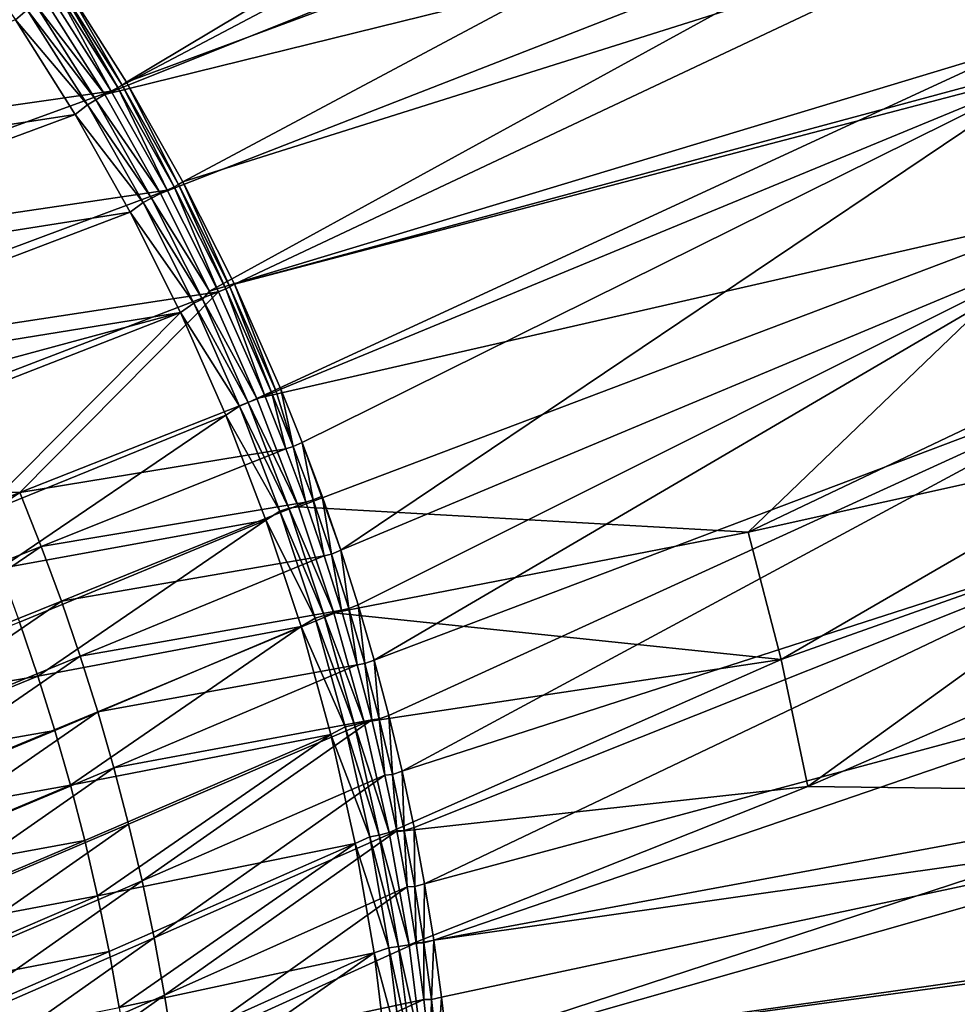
# Model space of a CAD drawing. Header units: metres. Extents: x -900 to 900, y -400 to 400.
# Tile 235 of 249: x 814 to 871, y 217 to 277. Entities that reach past the tile are written whole.
import ezdxf

# ---------------------------------------------------------------- set-up
doc = ezdxf.new("R2010")
doc.units = ezdxf.units.M

msp = doc.modelspace()

# ---------------------------------------------------------------- linework, layer by layer
at = {"layer": 'top'}
for points in [[(820.81073, 272.789337, -32.463894), (817.13324, 278.603821, -32.459595), (864.016663, 298.623444, -3.399924)], [(820.81073, 272.789337, -32.463894), (864.016663, 298.623444, -3.399924), (868.623962, 290.492249, -3.399924)], [(815.884094, 277.801331, -29.861549), (819.514832, 272.042908, -29.865801), (864.093689, 295.533813, -0.803848)], [(864.093689, 295.533813, -0.803848), (819.514832, 272.042908, -29.865801), (866.673462, 290.941956, -0.803848)], [(819.514832, 272.042908, -29.865801), (870.017395, 284.498688, -0.803848), (866.673462, 290.941956, -0.803848)], [(824.199768, 266.802155, -32.467205), (820.81073, 272.789337, -32.463894), (868.623962, 290.492249, -3.399924)], [(824.199768, 266.802155, -32.467205), (868.623962, 290.492249, -3.399924), (872.828491, 282.140686, -3.399924)], [(819.514832, 272.042908, -29.865801), (822.860046, 266.103302, -29.869116), (870.017395, 284.498688, -0.803848)], [(822.860046, 266.103302, -29.869116), (825.802856, 260.232513, -29.871416), (870.017395, 284.498688, -0.803848)], [(870.017395, 284.498688, -0.803848), (825.802856, 260.232513, -29.871416), (874.420105, 274.93988, -0.803848)], [(870.017395, 284.498688, -0.803848), (874.420105, 274.93988, -0.803848), (872.107422, 281.799591, -0.456723)], [(812.302551, 283.58609, -33.535637), (816.237732, 278.007172, -33.523922), (786.258789, 267.410614, -86.06353)], [(810.291565, 281.983398, -32.022514), (814.151367, 276.510223, -31.994404), (814.864502, 277.118073, -30.789059)], [(827.292175, 260.656525, -32.469524), (824.199768, 266.802155, -32.467205), (872.828491, 282.140686, -3.399924)], [(827.292175, 260.656525, -32.469524), (872.828491, 282.140686, -3.399924), (876.485291, 273.91217, -3.399924)], [(819.894226, 272.241241, -33.514404), (816.237732, 278.007172, -33.523922), (816.639038, 278.244476, -32.92234)], [(816.639038, 278.244476, -32.92234), (816.878845, 278.404541, -32.671566), (820.30426, 272.460907, -32.92099)], [(820.30426, 272.460907, -32.92099), (819.894226, 272.241241, -33.514404), (816.639038, 278.244476, -32.92234)], [(816.878845, 278.404541, -32.671566), (817.13324, 278.603821, -32.459595), (820.5495, 272.607788, -32.673447)], [(816.878845, 278.404541, -32.671566), (820.5495, 272.607788, -32.673447), (820.30426, 272.460907, -32.92099)], [(817.13324, 278.603821, -32.459595), (820.81073, 272.789337, -32.463894), (820.5495, 272.607788, -32.673447)], [(816.237732, 278.007172, -33.523922), (819.894226, 272.241241, -33.514404), (786.258789, 267.410614, -86.06353)], [(819.514832, 272.042908, -29.865801), (815.884094, 277.801331, -29.861549), (815.345825, 277.43924, -30.286488)], [(814.864502, 277.118073, -30.789059), (814.151367, 276.510223, -31.994404), (818.481995, 271.422455, -30.782051)], [(818.973938, 271.717194, -30.285915), (815.345825, 277.43924, -30.286488), (814.864502, 277.118073, -30.789059)], [(818.481995, 271.422455, -30.782051), (818.973938, 271.717194, -30.285915), (814.864502, 277.118073, -30.789059)], [(818.973938, 271.717194, -30.285915), (819.514832, 272.042908, -29.865801), (815.345825, 277.43924, -30.286488)], [(817.738281, 270.841949, -31.971643), (814.151367, 276.510223, -31.994404), (784.054077, 265.684509, -84.85125)], [(814.151367, 276.510223, -31.994404), (817.738281, 270.841949, -31.971643), (818.481995, 271.422455, -30.782051)], [(825.802856, 260.232513, -29.871416), (828.644226, 253.807495, -29.872879), (874.420105, 274.93988, -0.803848)], [(874.420105, 274.93988, -0.803848), (828.644226, 253.807495, -29.872879), (878.28363, 265.150696, -0.803848)], [(876.619751, 273.58847, -3.399924), (827.292175, 260.656525, -32.469524), (876.485291, 273.91217, -3.399924)], [(830.080566, 254.367065, -32.470848), (827.292175, 260.656525, -32.469524), (876.619751, 273.58847, -3.399924)], [(831.358643, 251.173111, -32.471138), (830.080566, 254.367065, -32.470848), (876.619751, 273.58847, -3.399924)], [(831.358643, 251.173111, -32.471138), (876.619751, 273.58847, -3.399924), (833.678528, 244.696198, -32.470963)], [(833.678528, 244.696198, -32.470963), (876.619751, 273.58847, -3.399924), (880.22467, 264.190063, -3.399924)], [(823.263306, 266.302399, -33.507084), (819.894226, 272.241241, -33.514404), (820.30426, 272.460907, -32.92099)], [(820.30426, 272.460907, -32.92099), (820.5495, 272.607788, -32.673447), (823.683167, 266.503082, -32.919968)], [(823.683167, 266.503082, -32.919968), (823.263306, 266.302399, -33.507084), (820.30426, 272.460907, -32.92099)], [(820.5495, 272.607788, -32.673447), (820.81073, 272.789337, -32.463894), (823.933533, 266.636902, -32.674885)], [(820.5495, 272.607788, -32.673447), (823.933533, 266.636902, -32.674885), (823.683167, 266.503082, -32.919968)], [(820.81073, 272.789337, -32.463894), (824.199768, 266.802155, -32.467205), (823.933533, 266.636902, -32.674885)], [(786.258789, 267.410614, -86.06353), (819.894226, 272.241241, -33.514404), (790.043335, 261.401642, -86.029663)], [(819.894226, 272.241241, -33.514404), (823.263306, 266.302399, -33.507084), (790.043335, 261.401642, -86.029663)], [(822.317505, 265.82254, -30.285471), (818.973938, 271.717194, -30.285915), (818.481995, 271.422455, -30.782051)], [(822.860046, 266.103302, -29.869116), (819.514832, 272.042908, -29.865801), (818.973938, 271.717194, -30.285915)], [(822.317505, 265.82254, -30.285471), (822.860046, 266.103302, -29.869116), (818.973938, 271.717194, -30.285915)], [(818.481995, 271.422455, -30.782051), (817.738281, 270.841949, -31.971643), (821.815308, 265.554016, -30.776731)], [(821.815308, 265.554016, -30.776731), (822.317505, 265.82254, -30.285471), (818.481995, 271.422455, -30.782051)], [(787.7854, 259.748688, -84.805344), (817.738281, 270.841949, -31.971643), (784.054077, 265.684509, -84.85125)], [(787.7854, 259.748688, -84.805344), (821.042419, 264.988892, -31.954088), (817.738281, 270.841949, -31.971643)], [(817.738281, 270.841949, -31.971643), (821.042419, 264.988892, -31.954088), (821.815308, 265.554016, -30.776731)], [(826.336609, 260.204895, -33.501965), (823.263306, 266.302399, -33.507084), (823.683167, 266.503082, -32.919968)], [(823.683167, 266.503082, -32.919968), (823.933533, 266.636902, -32.674885), (826.766174, 260.384003, -32.91927)], [(826.766174, 260.384003, -32.91927), (826.336609, 260.204895, -33.501965), (823.683167, 266.503082, -32.919968)], [(823.933533, 266.636902, -32.674885), (824.199768, 266.802155, -32.467205), (827.021606, 260.504791, -32.67588)], [(823.933533, 266.636902, -32.674885), (827.021606, 260.504791, -32.67588), (826.766174, 260.384003, -32.91927)], [(824.199768, 266.802155, -32.467205), (827.292175, 260.656525, -32.469524), (827.021606, 260.504791, -32.67588)], [(790.043335, 261.401642, -86.029663), (823.263306, 266.302399, -33.507084), (793.528625, 255.209305, -85.997589)], [(823.263306, 266.302399, -33.507084), (826.336609, 260.204895, -33.501965), (793.528625, 255.209305, -85.997589)], [(825.367859, 259.768066, -30.28516), (822.317505, 265.82254, -30.285471), (821.815308, 265.554016, -30.776731)], [(825.802856, 260.232513, -29.871416), (822.860046, 266.103302, -29.869116), (822.317505, 265.82254, -30.285471)], [(825.367859, 259.768066, -30.28516), (825.802856, 260.232513, -29.871416), (822.317505, 265.82254, -30.285471)], [(821.815308, 265.554016, -30.776731), (821.042419, 264.988892, -31.954088), (824.855713, 259.525665, -30.773102)], [(824.855713, 259.525665, -30.773102), (825.367859, 259.768066, -30.28516), (821.815308, 265.554016, -30.776731)], [(791.217102, 253.63916, -84.764809), (821.042419, 264.988892, -31.954088), (787.7854, 259.748688, -84.805344)], [(824.055908, 258.968292, -31.941742), (821.042419, 264.988892, -31.954088), (791.217102, 253.63916, -84.764809)], [(821.042419, 264.988892, -31.954088), (824.055908, 258.968292, -31.941742), (824.855713, 259.525665, -30.773102)], [(828.644226, 253.807495, -29.872879), (831.146118, 247.301697, -29.873283), (878.28363, 265.150696, -0.803848)], [(878.28363, 265.150696, -0.803848), (831.146118, 247.301697, -29.873283), (858.114075, 245.777359, -15.338564)], [(858.114075, 245.777359, -15.338564), (881.120422, 256.717102, -0.803848), (878.28363, 265.150696, -0.803848)], [(880.22467, 264.190063, -3.399924), (834.719055, 241.41713, -32.470493), (833.678528, 244.696198, -32.470963)], [(835.679138, 238.113617, -32.469769), (834.719055, 241.41713, -32.470493), (880.22467, 264.190063, -3.399924)], [(882.92395, 255.96434, -3.399924), (835.679138, 238.113617, -32.469769), (880.22467, 264.190063, -3.399924)], [(826.766174, 260.384003, -32.91927), (827.021606, 260.504791, -32.67588), (829.543945, 254.116684, -32.918896)], [(827.021606, 260.504791, -32.67588), (827.292175, 260.656525, -32.469524), (829.804321, 254.224487, -32.676418)], [(827.021606, 260.504791, -32.67588), (829.804321, 254.224487, -32.676418), (829.543945, 254.116684, -32.918896)], [(827.292175, 260.656525, -32.469524), (830.080566, 254.367065, -32.470848), (829.804321, 254.224487, -32.676418)], [(793.528625, 255.209305, -85.997589), (826.336609, 260.204895, -33.501965), (796.706543, 248.848099, -85.967567)], [(796.706543, 248.848099, -85.967567), (826.336609, 260.204895, -33.501965), (814.412781, 248.164185, -59.464363)], [(826.336609, 260.204895, -33.501965), (829.106506, 253.963547, -33.499039), (814.412781, 248.164185, -59.464363)], [(828.644226, 253.807495, -29.872879), (825.802856, 260.232513, -29.871416), (825.367859, 259.768066, -30.28516)], [(829.106506, 253.963547, -33.499039), (826.336609, 260.204895, -33.501965), (826.766174, 260.384003, -32.91927)], [(829.543945, 254.116684, -32.918896), (829.106506, 253.963547, -33.499039), (826.766174, 260.384003, -32.91927)], [(824.855713, 259.525665, -30.773102), (824.055908, 258.968292, -31.941742), (827.594299, 253.350235, -30.771168)], [(828.116272, 253.566528, -30.28499), (825.367859, 259.768066, -30.28516), (824.855713, 259.525665, -30.773102)], [(827.594299, 253.350235, -30.771168), (828.116272, 253.566528, -30.28499), (824.855713, 259.525665, -30.773102)], [(828.116272, 253.566528, -30.28499), (828.644226, 253.807495, -29.872879), (825.367859, 259.768066, -30.28516)], [(792.817627, 250.524323, -84.74662), (824.055908, 258.968292, -31.941742), (791.217102, 253.63916, -84.764809)], [(824.055908, 258.968292, -31.941742), (792.817627, 250.524323, -84.74662), (794.339844, 247.372131, -84.729836)], [(811.961731, 246.785278, -58.276974), (824.055908, 258.968292, -31.941742), (794.339844, 247.372131, -84.729836)], [(826.772217, 252.80191, -31.93471), (824.055908, 258.968292, -31.941742), (811.961731, 246.785278, -58.276974)], [(824.055908, 258.968292, -31.941742), (826.772217, 252.80191, -31.93471), (827.594299, 253.350235, -30.771168)], [(882.727722, 251.24791, -0.803848), (881.120422, 256.717102, -0.803848), (858.114075, 245.777359, -15.338564)], [(882.92395, 255.96434, -3.399924), (836.558411, 234.787659, -32.468777), (835.679138, 238.113617, -32.469769)], [(837.356201, 231.441254, -32.467522), (836.558411, 234.787659, -32.468777), (882.92395, 255.96434, -3.399924)], [(885.419678, 246.937363, -3.399924), (837.356201, 231.441254, -32.467522), (882.92395, 255.96434, -3.399924)], [(830.375549, 250.793655, -33.498402), (829.106506, 253.963547, -33.499039), (829.543945, 254.116684, -32.918896)], [(829.804321, 254.224487, -32.676418), (830.815552, 250.931641, -32.918831), (829.543945, 254.116684, -32.918896)], [(830.815552, 250.931641, -32.918831), (830.375549, 250.793655, -33.498402), (829.543945, 254.116684, -32.918896)], [(829.804321, 254.224487, -32.676418), (830.080566, 254.367065, -32.470848), (830.815552, 250.931641, -32.918831)], [(830.080566, 254.367065, -32.470848), (831.358643, 251.173111, -32.471138), (830.815552, 250.931641, -32.918831)], [(814.412781, 248.164185, -59.464363), (829.106506, 253.963547, -33.499039), (830.375549, 250.793655, -33.498402)], [(830.554871, 247.231796, -30.284966), (828.116272, 253.566528, -30.28499), (827.594299, 253.350235, -30.771168)], [(831.146118, 247.301697, -29.873283), (828.644226, 253.807495, -29.872879), (828.116272, 253.566528, -30.28499)], [(830.554871, 247.231796, -30.284966), (831.146118, 247.301697, -29.873283), (828.116272, 253.566528, -30.28499)], [(827.594299, 253.350235, -30.771168), (826.772217, 252.80191, -31.93471), (830.023193, 247.041626, -30.770933)], [(830.023193, 247.041626, -30.770933), (830.554871, 247.231796, -30.284966), (827.594299, 253.350235, -30.771168)], [(813.220886, 243.601486, -58.270046), (826.772217, 252.80191, -31.93471), (811.961731, 246.785278, -58.276974)], [(829.184814, 246.511459, -31.933096), (826.772217, 252.80191, -31.93471), (813.220886, 243.601486, -58.270046)], [(826.772217, 252.80191, -31.93471), (829.184814, 246.511459, -31.933096), (830.023193, 247.041626, -30.770933)], [(830.815552, 250.931641, -32.918831), (831.358643, 251.173111, -32.471138), (832.008057, 247.71521, -32.91885)], [(831.358643, 251.173111, -32.471138), (832.558228, 247.948853, -32.471176), (832.008057, 247.71521, -32.91885)], [(832.558228, 247.948853, -32.471176), (831.358643, 251.173111, -32.471138), (833.678528, 244.696198, -32.470963)], [(860.10199, 238.14032, -15.338564), (882.727722, 251.24791, -0.803848), (858.114075, 245.777359, -15.338564)], [(883.954773, 246.598083, -0.803848), (882.727722, 251.24791, -0.803848), (860.10199, 238.14032, -15.338564)], [(815.70282, 244.921951, -59.457409), (814.412781, 248.164185, -59.464363), (830.375549, 250.793655, -33.498402)], [(815.70282, 244.921951, -59.457409), (830.375549, 250.793655, -33.498402), (831.566284, 247.593491, -33.498318)], [(831.566284, 247.593491, -33.498318), (830.375549, 250.793655, -33.498402), (830.815552, 250.931641, -32.918831)], [(832.008057, 247.71521, -32.91885), (831.566284, 247.593491, -33.498318), (830.815552, 250.931641, -32.918831)], [(796.706543, 248.848099, -85.967567), (814.412781, 248.164185, -59.464363), (799.569763, 242.33284, -85.939857)], [(814.412781, 248.164185, -59.464363), (800.881226, 239.022202, -85.926941), (799.569763, 242.33284, -85.939857)], [(800.881226, 239.022202, -85.926941), (814.412781, 248.164185, -59.464363), (815.70282, 244.921951, -59.457409)], [(816.913147, 241.648148, -59.450813), (815.70282, 244.921951, -59.457409), (831.566284, 247.593491, -33.498318)], [(831.566284, 247.593491, -33.498318), (832.677795, 244.364975, -33.498783), (816.913147, 241.648148, -59.450813)], [(832.677795, 244.364975, -33.498783), (831.566284, 247.593491, -33.498318), (832.008057, 247.71521, -32.91885)], [(832.008057, 247.71521, -32.91885), (832.558228, 247.948853, -32.471176), (833.121033, 244.469772, -32.918949)], [(833.121033, 244.469772, -32.918949), (832.677795, 244.364975, -33.498783), (832.008057, 247.71521, -32.91885)], [(832.558228, 247.948853, -32.471176), (833.678528, 244.696198, -32.470963), (833.121033, 244.469772, -32.918949)], [(830.023193, 247.041626, -30.770933), (829.184814, 246.511459, -31.933096), (832.138062, 240.617905, -30.772385)], [(832.679504, 240.781891, -30.285084), (830.554871, 247.231796, -30.284966), (830.023193, 247.041626, -30.770933)], [(832.138062, 240.617905, -30.772385), (832.679504, 240.781891, -30.285084), (830.023193, 247.041626, -30.770933)], [(833.248291, 240.941315, -29.872656), (831.146118, 247.301697, -29.873283), (830.554871, 247.231796, -30.284966)], [(832.679504, 240.781891, -30.285084), (833.248291, 240.941315, -29.872656), (830.554871, 247.231796, -30.284966)], [(831.146118, 247.301697, -29.873283), (833.248291, 240.941315, -29.872656), (858.114075, 245.777359, -15.338564)], [(838.072083, 228.07637, -32.465992), (837.356201, 231.441254, -32.467522), (885.419678, 246.937363, -3.399924)], [(838.705444, 224.694992, -32.464188), (838.072083, 228.07637, -32.465992), (885.419678, 246.937363, -3.399924)], [(838.705444, 224.694992, -32.464188), (885.419678, 246.937363, -3.399924), (887.468811, 237.797104, -3.399924)], [(814.399597, 240.389511, -58.264301), (829.184814, 246.511459, -31.933096), (813.220886, 243.601486, -58.270046)], [(829.184814, 246.511459, -31.933096), (814.399597, 240.389511, -58.264301), (815.497681, 237.15123, -58.259758)], [(831.28717, 240.118668, -31.937), (829.184814, 246.511459, -31.933096), (815.497681, 237.15123, -58.259758)], [(829.184814, 246.511459, -31.933096), (831.28717, 240.118668, -31.937), (832.138062, 240.617905, -30.772385)], [(861.700134, 230.521439, -15.338564), (883.954773, 246.598083, -0.803848), (860.10199, 238.14032, -15.338564)], [(885.311462, 240.790527, -0.803848), (883.954773, 246.598083, -0.803848), (861.700134, 230.521439, -15.338564)], [(858.114075, 245.777359, -15.338564), (833.248291, 240.941315, -29.872656), (860.10199, 238.14032, -15.338564)], [(802.111572, 235.678757, -85.914696), (800.881226, 239.022202, -85.926941), (815.70282, 244.921951, -59.457409)], [(802.111572, 235.678757, -85.914696), (815.70282, 244.921951, -59.457409), (816.913147, 241.648148, -59.450813)], [(833.121033, 244.469772, -32.918949), (833.678528, 244.696198, -32.470963), (834.154236, 241.197723, -32.919128)], [(833.678528, 244.696198, -32.470963), (834.719055, 241.41713, -32.470493), (834.154236, 241.197723, -32.919128)], [(832.677795, 244.364975, -33.498783), (818.043152, 238.344742, -59.444592), (816.913147, 241.648148, -59.450813)], [(832.677795, 244.364975, -33.498783), (833.709656, 241.110107, -33.499809), (818.043152, 238.344742, -59.444592)], [(833.709656, 241.110107, -33.499809), (832.677795, 244.364975, -33.498783), (833.121033, 244.469772, -32.918949)], [(834.154236, 241.197723, -32.919128), (833.709656, 241.110107, -33.499809), (833.121033, 244.469772, -32.918949)], [(803.260132, 232.304489, -85.90316), (802.111572, 235.678757, -85.914696), (816.913147, 241.648148, -59.450813)], [(816.913147, 241.648148, -59.450813), (818.043152, 238.344742, -59.444592), (803.260132, 232.304489, -85.90316)], [(833.709656, 241.110107, -33.499809), (819.092041, 235.013672, -59.438763), (818.043152, 238.344742, -59.444592)], [(819.092041, 235.013672, -59.438763), (833.709656, 241.110107, -33.499809), (834.661255, 237.830887, -33.501411)], [(834.661255, 237.830887, -33.501411), (833.709656, 241.110107, -33.499809), (834.154236, 241.197723, -32.919128)], [(834.154236, 241.197723, -32.919128), (834.719055, 241.41713, -32.470493), (835.107117, 237.901505, -32.919388)], [(835.107117, 237.901505, -32.919388), (834.661255, 237.830887, -33.501411), (834.154236, 241.197723, -32.919128)], [(834.719055, 241.41713, -32.470493), (835.679138, 238.113617, -32.469769), (835.107117, 237.901505, -32.919388)], [(832.138062, 240.617905, -30.772385), (831.28717, 240.118668, -31.937), (833.93573, 234.098236, -30.775509)], [(834.486694, 234.23587, -30.285343), (832.679504, 240.781891, -30.285084), (832.138062, 240.617905, -30.772385)], [(833.93573, 234.098236, -30.775509), (834.486694, 234.23587, -30.285343), (832.138062, 240.617905, -30.772385)], [(835.075623, 234.382751, -29.870964), (833.248291, 240.941315, -29.872656), (832.679504, 240.781891, -30.285084)], [(834.486694, 234.23587, -30.285343), (835.075623, 234.382751, -29.870964), (832.679504, 240.781891, -30.285084)], [(833.248291, 240.941315, -29.872656), (835.075623, 234.382751, -29.870964), (860.10199, 238.14032, -15.338564)], [(887.293213, 230.21315, -0.803848), (885.311462, 240.790527, -0.803848), (861.700134, 230.521439, -15.338564)], [(815.497681, 237.15123, -58.259758), (814.399597, 240.389511, -58.264301), (799.623413, 234.430222, -84.677231)], [(831.28717, 240.118668, -31.937), (815.497681, 237.15123, -58.259758), (816.514954, 233.888519, -58.256424)], [(817.451233, 230.603241, -58.254318), (831.28717, 240.118668, -31.937), (816.514954, 233.888519, -58.256424)], [(833.072754, 233.645325, -31.946529), (831.28717, 240.118668, -31.937), (817.451233, 230.603241, -58.254318)], [(831.28717, 240.118668, -31.937), (833.072754, 233.645325, -31.946529), (833.93573, 234.098236, -30.775509)], [(818.043152, 238.344742, -59.444592), (804.326172, 228.901352, -85.892357), (803.260132, 232.304489, -85.90316)], [(818.043152, 238.344742, -59.444592), (819.092041, 235.013672, -59.438763), (804.326172, 228.901352, -85.892357)], [(860.10199, 238.14032, -15.338564), (835.075623, 234.382751, -29.870964), (836.579956, 227.764771, -29.868177)], [(835.107117, 237.901505, -32.919388), (835.679138, 238.113617, -32.469769), (835.97937, 234.583466, -32.919727)], [(835.679138, 238.113617, -32.469769), (836.558411, 234.787659, -32.468777), (835.97937, 234.583466, -32.919727)], [(860.10199, 238.14032, -15.338564), (836.579956, 227.764771, -29.868177), (861.700134, 230.521439, -15.338564)], [(820.059326, 231.656891, -59.433346), (819.092041, 235.013672, -59.438763), (834.661255, 237.830887, -33.501411)], [(820.059326, 231.656891, -59.433346), (834.661255, 237.830887, -33.501411), (835.532043, 234.529343, -33.50359)], [(835.532043, 234.529343, -33.50359), (834.661255, 237.830887, -33.501411), (835.107117, 237.901505, -32.919388)], [(835.97937, 234.583466, -32.919727), (835.532043, 234.529343, -33.50359), (835.107117, 237.901505, -32.919388)], [(839.25592, 221.299149, -32.462105), (838.705444, 224.694992, -32.464188), (887.468811, 237.797104, -3.399924)], [(839.25592, 221.299149, -32.462105), (887.468811, 237.797104, -3.399924), (889.088013, 228.416321, -3.399924)], [(800.739868, 231.121246, -84.667824), (815.497681, 237.15123, -58.259758), (799.623413, 234.430222, -84.677231)], [(816.514954, 233.888519, -58.256424), (815.497681, 237.15123, -58.259758), (800.739868, 231.121246, -84.667824)], [(819.092041, 235.013672, -59.438763), (805.309082, 225.471313, -85.882317), (804.326172, 228.901352, -85.892357)], [(805.309082, 225.471313, -85.882317), (819.092041, 235.013672, -59.438763), (820.059326, 231.656891, -59.433346)], [(820.944336, 228.276413, -59.428356), (820.059326, 231.656891, -59.433346), (835.532043, 234.529343, -33.50359)], [(820.944336, 228.276413, -59.428356), (835.532043, 234.529343, -33.50359), (821.746582, 224.874222, -59.423809)], [(835.532043, 234.529343, -33.50359), (836.321472, 231.207458, -33.506363), (821.746582, 224.874222, -59.423809)], [(836.321472, 231.207458, -33.506363), (835.532043, 234.529343, -33.50359), (835.97937, 234.583466, -32.919727)], [(835.97937, 234.583466, -32.919727), (836.558411, 234.787659, -32.468777), (836.770569, 231.246048, -32.920147)], [(836.770569, 231.246048, -32.920147), (836.321472, 231.207458, -33.506363), (835.97937, 234.583466, -32.919727)], [(836.558411, 234.787659, -32.468777), (837.356201, 231.441254, -32.467522), (836.770569, 231.246048, -32.920147)], [(833.93573, 234.098236, -30.775509), (833.072754, 233.645325, -31.946529), (835.41272, 227.50177, -30.780293)], [(835.973206, 227.612854, -30.28574), (834.486694, 234.23587, -30.285343), (833.93573, 234.098236, -30.775509)], [(835.41272, 227.50177, -30.780293), (835.973206, 227.612854, -30.28574), (833.93573, 234.098236, -30.775509)], [(836.579956, 227.764771, -29.868177), (835.075623, 234.382751, -29.870964), (834.486694, 234.23587, -30.285343)], [(835.973206, 227.612854, -30.28574), (836.579956, 227.764771, -29.868177), (834.486694, 234.23587, -30.285343)], [(801.773987, 227.786713, -84.659973), (816.514954, 233.888519, -58.256424), (800.739868, 231.121246, -84.667824)], [(817.451233, 230.603241, -58.254318), (816.514954, 233.888519, -58.256424), (801.773987, 227.786713, -84.659973)], [(818.306274, 227.297302, -58.253456), (833.072754, 233.645325, -31.946529), (817.451233, 230.603241, -58.254318)], [(833.072754, 233.645325, -31.946529), (818.306274, 227.297302, -58.253456), (819.079956, 223.972549, -58.253849)], [(834.535034, 227.113144, -31.961788), (833.072754, 233.645325, -31.946529), (819.079956, 223.972549, -58.253849)], [(833.072754, 233.645325, -31.946529), (834.535034, 227.113144, -31.961788), (835.41272, 227.50177, -30.780293)], [(806.208374, 222.016403, -85.873077), (805.309082, 225.471313, -85.882317), (820.059326, 231.656891, -59.433346)], [(806.208374, 222.016403, -85.873077), (820.059326, 231.656891, -59.433346), (820.944336, 228.276413, -59.428356)], [(821.746582, 224.874222, -59.423809), (836.321472, 231.207458, -33.506363), (822.465637, 221.452316, -59.419724)], [(836.321472, 231.207458, -33.506363), (837.029053, 227.867264, -33.509735), (822.465637, 221.452316, -59.419724)], [(837.029053, 227.867264, -33.509735), (836.321472, 231.207458, -33.506363), (836.770569, 231.246048, -32.920147)], [(836.770569, 231.246048, -32.920147), (837.356201, 231.441254, -32.467522), (837.480286, 227.891617, -32.920643)], [(837.480286, 227.891617, -32.920643), (837.029053, 227.867264, -33.509735), (836.770569, 231.246048, -32.920147)], [(837.356201, 231.441254, -32.467522), (838.072083, 228.07637, -32.465992), (837.480286, 227.891617, -32.920643)], [(802.725708, 224.428482, -84.653687), (817.451233, 230.603241, -58.254318), (801.773987, 227.786713, -84.659973)], [(818.306274, 227.297302, -58.253456), (817.451233, 230.603241, -58.254318), (802.725708, 224.428482, -84.653687)], [(836.579956, 227.764771, -29.868177), (837.767822, 221.024963, -29.86421), (861.700134, 230.521439, -15.338564)], [(861.700134, 230.521439, -15.338564), (837.767822, 221.024963, -29.86421), (887.293213, 230.21315, -0.803848)], [(837.767822, 221.024963, -29.86421), (838.615112, 214.274445, -29.859097), (887.293213, 230.21315, -0.803848)], [(887.293213, 230.21315, -0.803848), (838.615112, 214.274445, -29.859097), (888.514221, 221.03038, -0.803848)], [(807.023499, 218.538605, -85.86467), (806.208374, 222.016403, -85.873077), (820.944336, 228.276413, -59.428356)], [(820.944336, 228.276413, -59.428356), (821.746582, 224.874222, -59.423809), (807.023499, 218.538605, -85.86467)], [(837.480286, 227.891617, -32.920643), (838.072083, 228.07637, -32.465992), (838.108215, 224.522614, -32.921223)], [(838.072083, 228.07637, -32.465992), (838.705444, 224.694992, -32.464188), (838.108215, 224.522614, -32.921223)], [(839.723206, 217.890854, -32.45974), (839.25592, 221.299149, -32.462105), (889.088013, 228.416321, -3.399924)], [(839.723206, 217.890854, -32.45974), (889.088013, 228.416321, -3.399924), (840.107117, 214.472153, -32.457088)], [(889.088013, 228.416321, -3.399924), (889.972351, 221.528122, -3.399924), (840.107117, 214.472153, -32.457088)], [(822.465637, 221.452316, -59.419724), (837.029053, 227.867264, -33.509735), (823.101074, 218.012726, -59.416122)], [(837.029053, 227.867264, -33.509735), (837.654236, 224.510757, -33.513721), (823.101074, 218.012726, -59.416122)], [(835.41272, 227.50177, -30.780293), (834.535034, 227.113144, -31.961788), (836.565735, 220.847626, -30.786724)], [(837.13562, 220.931931, -30.28627), (835.973206, 227.612854, -30.28574), (835.41272, 227.50177, -30.780293)], [(836.565735, 220.847626, -30.786724), (837.13562, 220.931931, -30.28627), (835.41272, 227.50177, -30.780293)], [(837.767822, 221.024963, -29.86421), (836.579956, 227.764771, -29.868177), (835.973206, 227.612854, -30.28574)], [(837.13562, 220.931931, -30.28627), (837.767822, 221.024963, -29.86421), (835.973206, 227.612854, -30.28574)], [(837.654236, 224.510757, -33.513721), (837.029053, 227.867264, -33.509735), (837.480286, 227.891617, -32.920643)], [(838.108215, 224.522614, -32.921223), (837.654236, 224.510757, -33.513721), (837.480286, 227.891617, -32.920643)], [(803.594849, 221.048477, -84.648994), (818.306274, 227.297302, -58.253456), (802.725708, 224.428482, -84.653687)], [(819.079956, 223.972549, -58.253849), (818.306274, 227.297302, -58.253456), (803.594849, 221.048477, -84.648994)], [(834.535034, 227.113144, -31.961788), (819.079956, 223.972549, -58.253849), (819.772034, 220.630875, -58.255516)], [(820.382385, 217.274124, -58.258472), (834.535034, 227.113144, -31.961788), (819.772034, 220.630875, -58.255516)], [(835.667725, 220.543488, -31.982882), (834.535034, 227.113144, -31.961788), (820.382385, 217.274124, -58.258472)], [(834.535034, 227.113144, -31.961788), (835.667725, 220.543488, -31.982882), (836.565735, 220.847626, -30.786724)], [(807.023499, 218.538605, -85.86467), (821.746582, 224.874222, -59.423809), (807.753967, 215.039963, -85.857124)], [(807.753967, 215.039963, -85.857124), (821.746582, 224.874222, -59.423809), (822.465637, 221.452316, -59.419724)], [(823.101074, 218.012726, -59.416122), (837.654236, 224.510757, -33.513721), (823.652405, 214.55748, -59.413013)], [(837.654236, 224.510757, -33.513721), (838.196533, 221.139969, -33.518326), (823.652405, 214.55748, -59.413013)], [(838.196533, 221.139969, -33.518326), (837.654236, 224.510757, -33.513721), (838.108215, 224.522614, -32.921223)], [(838.108215, 224.522614, -32.921223), (838.705444, 224.694992, -32.464188), (838.65387, 221.141403, -32.921879)], [(838.65387, 221.141403, -32.921879), (838.196533, 221.139969, -33.518326), (838.108215, 224.522614, -32.921223)], [(838.705444, 224.694992, -32.464188), (839.25592, 221.299149, -32.462105), (838.65387, 221.141403, -32.921879)], [(804.381104, 217.648605, -84.645927), (819.079956, 223.972549, -58.253849), (803.594849, 221.048477, -84.648994)], [(819.772034, 220.630875, -58.255516), (819.079956, 223.972549, -58.253849), (804.381104, 217.648605, -84.645927)], [(840.107117, 214.472153, -32.457088), (889.972351, 221.528122, -3.399924), (890.604858, 214.612244, -3.399924)], [(807.753967, 215.039963, -85.857124), (822.465637, 221.452316, -59.419724), (808.399414, 211.522507, -85.850471)], [(822.465637, 221.452316, -59.419724), (823.101074, 218.012726, -59.416122), (808.399414, 211.522507, -85.850471)], [(823.652405, 214.55748, -59.413013), (838.196533, 221.139969, -33.518326), (838.655762, 217.756958, -33.52356)], [(837.970581, 214.212158, -30.286932), (837.13562, 220.931931, -30.28627), (836.565735, 220.847626, -30.786724)], [(838.615112, 214.274445, -29.859097), (837.767822, 221.024963, -29.86421), (837.13562, 220.931931, -30.28627)], [(837.970581, 214.212158, -30.286932), (838.615112, 214.274445, -29.859097), (837.13562, 220.931931, -30.28627)], [(838.655762, 217.756958, -33.52356), (838.196533, 221.139969, -33.518326), (838.65387, 221.141403, -32.921879)], [(838.615112, 214.274445, -29.859097), (839.127136, 207.507172, -29.852839), (888.514221, 221.03038, -0.803848)], [(838.65387, 221.141403, -32.921879), (839.25592, 221.299149, -32.462105), (839.116882, 217.750397, -32.922615)], [(839.116882, 217.750397, -32.922615), (838.655762, 217.756958, -33.52356), (838.65387, 221.141403, -32.921879)], [(839.25592, 221.299149, -32.462105), (839.723206, 217.890854, -32.45974), (839.116882, 217.750397, -32.922615)], [(888.514221, 221.03038, -0.803848), (839.127136, 207.507172, -29.852839), (889.283508, 211.798798, -0.803848)], [(805.084473, 214.230743, -84.644501), (819.772034, 220.630875, -58.255516), (804.381104, 217.648605, -84.645927)], [(820.382385, 217.274124, -58.258472), (819.772034, 220.630875, -58.255516), (805.084473, 214.230743, -84.644501)], [(820.910767, 213.904114, -58.262745), (835.667725, 220.543488, -31.982882), (820.382385, 217.274124, -58.258472)], [(835.667725, 220.543488, -31.982882), (820.910767, 213.904114, -58.262745), (821.357056, 210.522659, -58.268368)], [(836.469299, 213.950562, -32.009983), (835.667725, 220.543488, -31.982882), (821.357056, 210.522659, -58.268368)], [(836.565735, 220.847626, -30.786724), (835.667725, 220.543488, -31.982882), (837.391479, 214.154984, -30.794786)], [(835.667725, 220.543488, -31.982882), (836.469299, 213.950562, -32.009983), (837.391479, 214.154984, -30.794786)], [(837.391479, 214.154984, -30.794786), (837.970581, 214.212158, -30.286932), (836.565735, 220.847626, -30.786724)], [(808.399414, 211.522507, -85.850471), (823.101074, 218.012726, -59.416122), (808.959412, 207.988266, -85.844749)], [(823.101074, 218.012726, -59.416122), (823.652405, 214.55748, -59.413013), (808.959412, 207.988266, -85.844749)], [(823.652405, 214.55748, -59.413013), (838.655762, 217.756958, -33.52356), (824.119507, 211.088623, -59.410419)], [(838.655762, 217.756958, -33.52356), (839.031799, 214.36377, -33.529438), (824.119507, 211.088623, -59.410419)], [(839.031799, 214.36377, -33.529438), (838.655762, 217.756958, -33.52356), (839.116882, 217.750397, -32.922615)], [(839.496887, 214.352005, -32.923428), (839.031799, 214.36377, -33.529438), (839.116882, 217.750397, -32.922615)], [(839.116882, 217.750397, -32.922615), (839.723206, 217.890854, -32.45974), (839.496887, 214.352005, -32.923428)], [(839.723206, 217.890854, -32.45974), (840.107117, 214.472153, -32.457088), (839.496887, 214.352005, -32.923428)]]:
    msp.add_3dface(points, dxfattribs=at)

doc.saveas('drawing.dxf')
